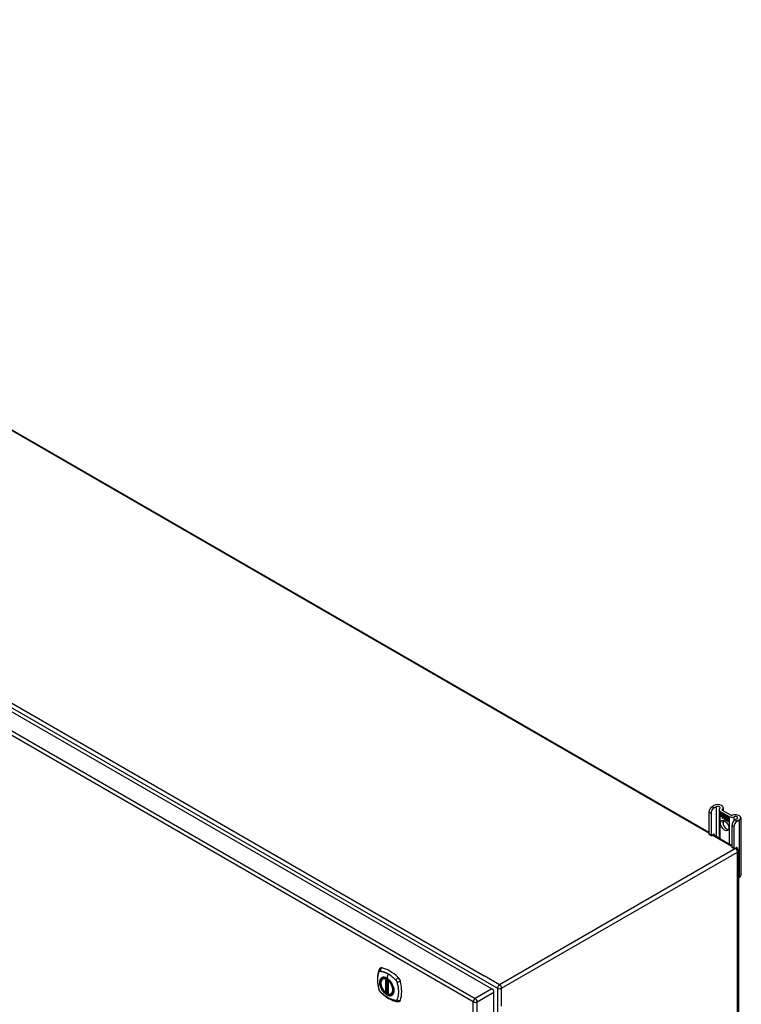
# Model space of a CAD drawing. Header units: inches. Extents: x 28 to 747, y 82 to 345.
# Tile 31 of 31: x 722 to 747, y 280 to 315. Entities that reach past the tile are written whole.
import ezdxf

# ---------------------------------------------------------------- set-up
doc = ezdxf.new("R2010")
doc.units = ezdxf.units.IN
doc.header["$MEASUREMENT"] = 0
doc.layers.add('Visible Edges(ANSI)', color=7, linetype='Continuous', lineweight=25)
doc.layers.add('Visible Tangent Edges(ANSI)', color=7, linetype='Continuous', lineweight=25)

msp = doc.modelspace()

# ---------------------------------------------------------------- linework, layer by layer
at = {"layer": 'Visible Edges(ANSI)'}
for p, q in [((696.363, 314.703), (746.141, 285.963)), ((687.837, 309.658), (738.469, 280.425)), ((746.141, 286.673), (746.141, 285.907)), ((746.216, 286.63), (746.216, 285.864)), ((746.327, 286.908), (746.252, 286.864)), ((746.326, 286.821), (746.401, 286.865)), ((746.498, 286.755), (746.498, 285.757)), ((746.538, 286.7), (746.851, 286.519)), ((746.542, 286.646), (746.543, 286.647)), ((746.542, 286.647), (746.66, 286.579)), ((746.542, 286.614), (746.542, 286.647)), ((746.542, 286.646), (746.542, 286.615)), ((746.66, 286.578), (746.542, 286.646)), ((746.613, 286.743), (746.925, 286.562)), ((746.647, 286.831), (746.647, 286.723)), ((746.542, 286.615), (746.629, 286.565)), ((746.542, 286.614), (746.542, 286.615)), ((746.629, 286.564), (746.542, 286.614)), ((746.542, 286.577), (746.542, 286.61)), ((746.542, 286.61), (746.629, 286.56)), ((746.542, 286.609), (746.542, 286.578)), ((746.542, 286.609), (746.543, 286.609)), ((746.629, 286.559), (746.542, 286.609)), ((746.542, 286.578), (746.629, 286.528)), ((746.542, 286.577), (746.542, 286.578)), ((746.629, 286.527), (746.542, 286.577)), ((746.542, 286.573), (746.629, 286.522)), ((746.542, 286.54), (746.542, 286.573)), ((746.542, 286.572), (746.543, 286.572)), ((746.629, 286.522), (746.542, 286.572)), ((746.542, 286.572), (746.542, 286.54)), ((746.542, 286.54), (746.628, 286.491)), ((746.542, 286.54), (746.542, 286.54)), ((746.628, 286.49), (746.542, 286.54)), ((746.606, 286.454), (746.628, 286.49)), ((746.644, 286.479), (746.606, 286.454)), ((746.608, 286.457), (746.607, 286.455)), ((746.628, 286.491), (746.608, 286.457)), ((746.608, 286.457), (746.645, 286.48)), ((746.608, 286.457), (746.609, 286.458)), ((746.609, 286.458), (746.645, 286.48)), ((746.628, 286.49), (746.628, 286.491)), ((746.629, 286.565), (746.629, 286.593)), ((746.629, 286.593), (746.632, 286.591)), ((746.629, 286.592), (746.629, 286.564)), ((746.629, 286.592), (746.63, 286.592)), ((746.631, 286.591), (746.629, 286.592)), ((746.629, 286.565), (746.629, 286.565)), ((746.629, 286.559), (746.629, 286.56)), ((746.629, 286.56), (746.629, 286.527)), ((746.629, 286.528), (746.629, 286.559)), ((746.629, 286.528), (746.629, 286.528)), ((746.629, 286.522), (746.629, 286.522)), ((746.629, 286.494), (746.629, 286.522)), ((746.629, 286.522), (746.629, 286.494)), ((746.629, 286.494), (746.629, 286.494)), ((746.63, 286.493), (746.629, 286.494)), ((746.629, 286.494), (746.63, 286.494)), ((746.63, 286.494), (746.643, 286.515)), ((746.642, 286.513), (746.63, 286.493)), ((746.63, 286.494), (746.631, 286.495)), ((746.631, 286.494), (746.63, 286.494)), ((746.631, 286.591), (746.632, 286.591)), ((746.662, 286.523), (746.631, 286.591)), ((746.632, 286.591), (746.662, 286.522)), ((746.642, 286.513), (746.643, 286.514)), ((746.644, 286.503), (746.642, 286.513)), ((746.643, 286.515), (746.644, 286.504)), ((746.643, 286.514), (746.643, 286.514)), ((746.644, 286.504), (746.662, 286.523)), ((746.662, 286.522), (746.644, 286.503)), ((746.644, 286.504), (746.646, 286.505)), ((746.644, 286.479), (746.645, 286.48)), ((746.646, 286.464), (746.644, 286.479)), ((746.645, 286.504), (746.645, 286.504)), ((746.645, 286.48), (746.646, 286.465)), ((746.662, 286.522), (746.646, 286.505)), ((746.646, 286.465), (746.674, 286.494)), ((746.674, 286.493), (746.646, 286.464)), ((746.646, 286.465), (746.648, 286.466)), ((746.647, 286.466), (746.647, 286.465)), ((746.647, 286.385), (746.647, 286.227)), ((746.648, 286.466), (746.674, 286.493)), ((746.66, 286.578), (746.66, 286.579)), ((746.66, 286.579), (746.676, 286.543)), ((746.676, 286.542), (746.66, 286.578)), ((746.662, 286.523), (746.662, 286.523)), ((746.674, 286.494), (746.68, 286.478)), ((746.674, 286.493), (746.674, 286.493)), ((746.68, 286.477), (746.674, 286.493)), ((746.676, 286.543), (746.688, 286.563)), ((746.688, 286.562), (746.676, 286.542)), ((746.676, 286.543), (746.677, 286.544)), ((746.677, 286.544), (746.677, 286.544)), ((746.68, 286.477), (746.681, 286.478)), ((746.681, 286.479), (746.681, 286.478)), ((746.682, 286.473), (746.683, 286.474)), ((746.683, 286.449), (746.715, 286.431)), ((746.683, 286.449), (746.684, 286.449)), ((746.716, 286.43), (746.683, 286.449)), ((746.684, 286.457), (746.706, 286.445)), ((746.684, 286.457), (746.684, 286.457)), ((746.706, 286.444), (746.684, 286.457)), ((746.688, 286.563), (746.747, 286.529)), ((746.688, 286.562), (746.689, 286.562)), ((746.747, 286.528), (746.688, 286.562)), ((746.689, 286.562), (746.688, 286.562)), ((746.688, 286.512), (746.718, 286.541)), ((746.718, 286.541), (746.688, 286.511)), ((746.688, 286.512), (746.689, 286.513)), ((746.705, 286.472), (746.688, 286.512)), ((746.688, 286.511), (746.706, 286.47)), ((746.689, 286.513), (746.718, 286.541)), ((746.689, 286.512), (746.689, 286.513)), ((746.689, 286.465), (746.69, 286.465)), ((746.704, 286.468), (746.705, 286.468)), ((746.705, 286.472), (746.706, 286.472)), ((746.706, 286.445), (746.707, 286.445)), ((746.707, 286.445), (746.707, 286.445)), ((746.709, 286.42), (746.71, 286.421)), ((746.709, 286.413), (746.709, 286.42)), ((746.709, 286.413), (746.71, 286.413)), ((746.71, 286.421), (746.71, 286.412)), ((746.714, 286.406), (746.736, 286.422)), ((746.714, 286.406), (746.716, 286.407)), ((746.729, 286.398), (746.714, 286.406)), ((746.715, 286.431), (746.716, 286.431)), ((746.716, 286.431), (746.716, 286.431)), ((746.737, 286.422), (746.716, 286.406)), ((746.737, 286.422), (746.716, 286.407)), ((746.716, 286.407), (746.716, 286.407)), ((746.716, 286.406), (746.728, 286.399)), ((746.718, 286.541), (746.721, 286.54)), ((746.718, 286.541), (746.719, 286.541)), ((746.721, 286.539), (746.718, 286.541)), ((746.721, 286.54), (746.721, 286.462)), ((746.721, 286.539), (746.721, 286.54)), ((746.721, 286.461), (746.721, 286.539)), ((746.721, 286.462), (746.741, 286.45)), ((746.721, 286.461), (746.721, 286.462)), ((746.74, 286.45), (746.721, 286.461)), ((746.736, 286.422), (746.724, 286.457)), ((746.724, 286.457), (746.738, 286.448)), ((746.725, 286.455), (746.725, 286.456)), ((746.725, 286.455), (746.737, 286.422)), ((746.738, 286.448), (746.725, 286.455)), ((746.728, 286.399), (746.74, 286.412)), ((746.728, 286.399), (746.73, 286.4)), ((746.741, 286.411), (746.729, 286.398)), ((746.729, 286.399), (746.73, 286.399)), ((746.73, 286.4), (746.741, 286.412)), ((746.736, 286.422), (746.737, 286.422)), ((746.738, 286.448), (746.738, 286.448)), ((746.745, 286.425), (746.738, 286.448)), ((746.738, 286.448), (746.745, 286.426)), ((746.74, 286.45), (746.741, 286.45)), ((746.747, 286.428), (746.74, 286.45)), ((746.74, 286.412), (746.743, 286.41)), ((746.741, 286.45), (746.747, 286.431)), ((746.741, 286.411), (746.741, 286.411)), ((746.743, 286.41), (746.741, 286.411)), ((746.743, 286.41), (746.75, 286.387)), ((746.743, 286.41), (746.743, 286.41)), ((746.749, 286.386), (746.743, 286.41)), ((746.745, 286.426), (746.747, 286.424)), ((746.745, 286.425), (746.745, 286.425)), ((746.747, 286.424), (746.745, 286.425)), ((746.747, 286.528), (746.747, 286.529)), ((746.747, 286.529), (746.747, 286.428)), ((746.747, 286.431), (746.747, 286.528)), ((746.759, 286.436), (746.747, 286.424)), ((746.747, 286.424), (746.759, 286.436)), ((746.747, 286.431), (746.747, 286.432)), ((746.747, 286.424), (746.748, 286.425)), ((746.759, 286.436), (746.748, 286.425)), ((746.748, 286.425), (746.748, 286.425)), ((746.749, 286.386), (746.75, 286.386)), ((746.764, 286.378), (746.749, 286.386)), ((746.75, 286.387), (746.763, 286.379)), ((746.751, 286.526), (746.751, 286.435)), ((746.751, 286.526), (746.752, 286.526)), ((746.776, 286.511), (746.751, 286.526)), ((746.751, 286.433), (746.751, 286.526)), ((746.751, 286.526), (746.777, 286.511)), ((746.751, 286.435), (746.757, 286.441)), ((746.757, 286.44), (746.751, 286.433)), ((746.751, 286.435), (746.753, 286.436)), ((746.751, 286.414), (746.772, 286.428)), ((746.751, 286.414), (746.753, 286.415)), ((746.763, 286.379), (746.751, 286.414)), ((746.752, 286.436), (746.752, 286.435)), ((746.773, 286.428), (746.752, 286.413)), ((746.752, 286.413), (746.764, 286.378)), ((746.753, 286.436), (746.758, 286.441)), ((746.753, 286.415), (746.773, 286.428)), ((746.753, 286.414), (746.753, 286.415)), ((746.757, 286.441), (746.776, 286.43)), ((746.757, 286.44), (746.758, 286.44)), ((746.777, 286.429), (746.757, 286.44)), ((746.759, 286.436), (746.76, 286.436)), ((746.772, 286.428), (746.759, 286.436)), ((746.759, 286.436), (746.773, 286.428)), ((746.763, 286.379), (746.763, 286.379)), ((746.77, 286.374), (746.778, 286.425)), ((746.779, 286.424), (746.77, 286.375)), ((746.77, 286.375), (746.781, 286.368)), ((746.77, 286.374), (746.771, 286.375)), ((746.782, 286.368), (746.77, 286.374)), ((746.772, 286.428), (746.773, 286.428)), ((746.776, 286.511), (746.777, 286.511)), ((746.776, 286.43), (746.776, 286.511)), ((746.776, 286.43), (746.777, 286.43)), ((746.777, 286.511), (746.777, 286.429)), ((746.778, 286.425), (746.788, 286.419)), ((746.779, 286.424), (746.779, 286.425)), ((746.788, 286.419), (746.779, 286.424)), ((746.781, 286.508), (746.782, 286.509)), ((746.781, 286.427), (746.781, 286.509)), ((746.781, 286.509), (746.807, 286.494)), ((746.781, 286.508), (746.781, 286.427)), ((746.806, 286.494), (746.781, 286.508)), ((746.781, 286.427), (746.792, 286.421)), ((746.781, 286.427), (746.781, 286.427)), ((746.792, 286.42), (746.781, 286.427)), ((746.781, 286.368), (746.785, 286.389)), ((746.781, 286.368), (746.782, 286.369)), ((746.785, 286.389), (746.782, 286.368)), ((746.787, 286.41), (746.788, 286.419)), ((746.787, 286.41), (746.788, 286.41)), ((746.791, 286.408), (746.787, 286.41)), ((746.788, 286.419), (746.788, 286.419)), ((746.788, 286.419), (746.788, 286.41)), ((746.788, 286.41), (746.79, 286.408)), ((746.79, 286.408), (746.792, 286.409)), ((746.791, 286.414), (746.792, 286.42)), ((746.791, 286.409), (746.791, 286.409)), ((746.792, 286.421), (746.792, 286.416)), ((746.792, 286.42), (746.792, 286.421)), ((746.792, 286.415), (746.793, 286.415)), ((746.792, 286.404), (746.794, 286.405)), ((746.793, 286.416), (746.793, 286.415)), ((746.793, 286.41), (746.795, 286.411)), ((746.806, 286.389), (746.8, 286.357)), ((746.8, 286.357), (746.805, 286.389)), ((746.8, 286.357), (746.811, 286.351)), ((746.8, 286.357), (746.8, 286.357)), ((746.811, 286.35), (746.8, 286.357)), ((746.806, 286.494), (746.807, 286.494)), ((746.806, 286.414), (746.806, 286.494)), ((746.806, 286.414), (746.807, 286.414)), ((746.807, 286.494), (746.807, 286.413)), ((746.811, 286.351), (746.814, 286.372)), ((746.815, 286.371), (746.811, 286.35)), ((746.811, 286.351), (746.812, 286.352)), ((746.814, 286.372), (746.815, 286.372)), ((746.818, 286.39), (746.819, 286.391)), ((746.82, 286.386), (746.821, 286.387)), ((746.822, 286.393), (746.824, 286.394)), ((746.822, 286.387), (746.823, 286.387)), ((746.835, 286.372), (746.83, 286.34)), ((746.83, 286.34), (746.835, 286.372)), ((746.83, 286.34), (746.841, 286.334)), ((746.83, 286.34), (746.83, 286.34)), ((746.841, 286.333), (746.83, 286.34)), ((746.841, 286.334), (746.847, 286.365)), ((746.847, 286.365), (746.841, 286.333)), ((746.841, 286.334), (746.841, 286.334)), ((747.137, 286.44), (747.061, 286.397)), ((747.136, 286.354), (747.211, 286.397)), ((747.266, 286.474), (747.266, 284.433)), ((746.951, 286.206), (746.951, 285.44)), ((747.025, 286.163), (747.025, 285.397)), ((746.148, 285.893), (746.222, 285.85)), ((746.238, 285.852), (746.305, 285.891)), ((746.286, 285.88), (746.951, 285.496)), ((746.327, 285.878), (746.327, 285.856)), ((746.957, 285.425), (747.032, 285.383)), ((747.047, 285.384), (747.115, 285.423)), ((747.096, 285.412), (747.135, 285.39)), ((747.137, 285.41), (747.137, 285.388)), ((747.184, 285.304), (747.184, 255.255)), ((747.184, 284.34), (747.211, 284.356)), ((734.608, 280.784), (734.618, 280.79)), ((734.803, 280.723), (734.803, 280.245)), ((734.734, 280.301), (734.72, 280.293)), ((734.749, 280.298), (734.747, 280.3)), ((734.803, 280.321), (734.762, 280.297)), ((734.921, 280.242), (734.931, 280.248)), ((738.539, 250.418), (738.539, 280.304))]:
    msp.add_line(p, q, dxfattribs=at)
at = {"layer": 'Visible Edges(ANSI)', "flags": 128}
for points in [[(734.474, 281.093), (734.467, 281.072), (734.46, 281.052), (734.455, 281.034), (734.45, 281.015), (734.446, 280.997), (734.442, 280.977), (734.434, 280.937), (734.429, 280.896), (734.425, 280.855), (734.422, 280.813), (734.422, 280.77), (734.422, 280.726), (734.425, 280.682), (734.429, 280.638), (734.434, 280.593), (734.441, 280.548), (734.449, 280.502), (734.459, 280.456), (734.465, 280.433), (734.467, 280.422), (734.471, 280.408)], [(734.512, 281.15), (734.499, 281.136), (734.489, 281.122), (734.481, 281.107), (734.474, 281.093)], [(734.707, 280.294), (734.693, 280.306), (734.679, 280.32), (734.666, 280.334), (734.653, 280.349), (734.64, 280.365), (734.628, 280.381), (734.617, 280.398), (734.606, 280.415), (734.596, 280.433), (734.587, 280.451), (734.579, 280.469), (734.571, 280.488), (734.564, 280.507), (734.558, 280.525), (734.552, 280.544), (734.548, 280.562), (734.544, 280.581), (734.542, 280.599), (734.54, 280.616), (734.54, 280.634), (734.54, 280.65), (734.541, 280.667), (734.544, 280.682), (734.547, 280.697), (734.551, 280.711), (734.557, 280.725), (734.563, 280.737), (734.57, 280.749), (734.578, 280.759), (734.587, 280.769), (734.597, 280.777), (734.608, 280.784)], [(734.861, 280.704), (734.879, 280.682), (734.897, 280.658), (734.914, 280.633), (734.93, 280.608), (734.944, 280.582), (734.957, 280.555), (734.968, 280.528), (734.978, 280.501)], [(734.471, 280.408), (734.476, 280.394), (734.481, 280.381), (734.487, 280.368), (734.493, 280.356), (734.5, 280.344), (734.508, 280.333), (734.517, 280.322), (734.527, 280.311)], [(734.527, 280.311), (734.537, 280.301), (734.546, 280.292), (734.563, 280.276), (734.598, 280.245), (734.633, 280.215), (734.669, 280.187), (734.705, 280.159), (734.742, 280.134), (734.778, 280.11), (734.816, 280.087), (734.853, 280.067), (734.891, 280.047), (734.929, 280.03), (734.967, 280.015), (735.005, 280.001), (735.044, 279.989), (735.082, 279.98), (735.101, 279.975), (735.111, 279.973), (735.122, 279.971)], [(734.747, 280.3), (734.744, 280.301), (734.741, 280.302), (734.737, 280.302), (734.734, 280.301)], [(734.921, 280.242), (734.909, 280.236), (734.897, 280.231), (734.883, 280.228), (734.87, 280.226), (734.855, 280.226), (734.841, 280.227), (734.826, 280.23), (734.811, 280.234)], [(735.122, 279.971), (735.138, 279.97), (735.154, 279.97), (735.172, 279.972), (735.19, 279.976)]]:
    msp.add_lwpolyline(points, dxfattribs=at)
at = {"layer": 'Visible Edges(ANSI)'}
for centre, radius, start, end in [((747.085, 285.304), 0.099, 0, 60), ((734.815, 280.723), 0.0118, 137.3656, 180), ((734.714, 280.303), 0.0118, 229.389, 300), ((734.756, 280.308), 0.0118, 232.1717, 300), ((734.815, 280.245), 0.0118, 180, 253.4446)]:
    msp.add_arc(centre, radius, start, end, dxfattribs=at)
for centre, major_axis, start_param, end_param in [((746.252, 286.737), (-0.078, -0.135), 3.926991, 5.497787), ((746.326, 286.694), (0.078, 0.135), 0.785398, 2.356194), ((746.46, 286.831), (0.188, 0), 5.640144, 8.63938), ((746.46, 286.831), (0.0825, 0), 5.640144, 8.63938), ((746.634, 286.755), (-0.136, 0), 5.640144, 7.068583), ((746.634, 286.755), (-0.031, 0), 5.640144, 7.068583), ((746.769, 286.244), (-0.102, 0.176), 0.374433, 2.76716), ((746.688, 286.442), (-0.0123, 0.0214), 0.72544, 2.208898), ((746.706, 286.43), (-0.0249, 0.0431), 6.268672, 7.008625), ((746.706, 286.43), (-0.0245, 0.0424), 6.268672, 7.008625), ((746.688, 286.442), (0.012, -0.0207), 3.867033, 5.35049), ((746.707, 286.431), (-0.0249, 0.0431), 0.028947, 0.295885), ((746.7, 286.441), (-0.021, 0.0364), 5.317289, 6.229324), ((746.7, 286.441), (-0.0206, 0.0357), 5.272274, 6.251395), ((746.701, 286.442), (-0.0206, 0.0357), 6.047724, 6.251395), ((746.691, 286.441), (-0.0064, 0.011), 0.453624, 1.914249), ((746.7, 286.441), (-0.0187, 0.0323), 5.330385, 6.268672), ((746.7, 286.441), (-0.0183, 0.0317), 5.329545, 6.268672), ((746.691, 286.441), (0.006, -0.0104), 3.639467, 5.055842), ((746.701, 286.442), (-0.0183, 0.0317), 6.051884, 6.268672), ((746.707, 286.431), (-0.0245, 0.0424), 6.268672, 6.283185), ((746.699, 286.446), (-0.0109, 0.0188), 5.836026, 6.985262), ((746.699, 286.446), (-0.0105, 0.0182), 5.836026, 6.946368), ((746.694, 286.48), (0.0376, -0.0651), 5.35049, 5.792995), ((746.694, 286.48), (-0.0379, 0.0657), 2.208898, 2.658734), ((746.701, 286.447), (-0.0109, 0.0188), 0.065067, 0.331662), ((746.699, 286.456), (-0.0196, 0.0339), 1.914249, 2.72139), ((746.699, 286.456), (0.0192, -0.0332), 5.055842, 5.891549), ((746.701, 286.447), (-0.0105, 0.0182), 6.079217, 6.283185), ((746.698, 286.453), (0.0072, -0.0125), 1.678399, 2.694434), ((746.698, 286.453), (-0.0068, 0.0119), 4.819991, 5.836026), ((746.703, 286.454), (0.0095, -0.0165), 1.201563, 2.270327), ((746.703, 286.454), (-0.0091, 0.0158), 4.343155, 5.413588), ((746.698, 286.454), (0.006, -0.0103), 0.287189, 1.678399), ((746.698, 286.454), (0.0063, -0.011), 0.251695, 1.678399), ((746.693, 286.455), (0.0172, -0.0299), 0.38335, 1.201563), ((746.693, 286.455), (0.0176, -0.0305), 0.369234, 1.201563), ((746.826, 286.357), (-0.0294, 0.051), 0.219898, 0.610865), ((746.826, 286.357), (-0.0291, 0.0503), 0.219898, 0.610865), ((746.808, 286.385), (-0.015, 0.026), 5.48867, 6.499805), ((746.8, 286.39), (-0.0083, 0.0143), 5.603031, 6.503084), ((746.827, 286.358), (-0.0294, 0.051), 0.219898, 0.291612), ((746.807, 286.389), (-0.015, 0.026), 5.47676, 6.310847), ((746.808, 286.385), (-0.0146, 0.0253), 5.48867, 6.513784), ((746.8, 286.39), (-0.0079, 0.0136), 5.603031, 6.503084), ((746.807, 286.389), (-0.0154, 0.0266), 5.501665, 6.243634), ((746.81, 286.386), (-0.015, 0.026), 0.047158, 0.216619), ((746.802, 286.391), (-0.0083, 0.0143), 0.085815, 0.219898), ((746.808, 286.389), (-0.015, 0.026), 6.059998, 6.283185), ((746.802, 286.391), (-0.0079, 0.0136), 6.100483, 6.283185), ((746.81, 286.386), (-0.0146, 0.0253), 6.06115, 6.283185), ((746.8, 286.397), (0.00412, -0.00714), 1.196548, 2.461438), ((746.8, 286.397), (-0.00375, 0.0065), 4.33814, 5.603031), ((746.794, 286.397), (-0.0077, 0.0133), 3.752458, 4.33814), ((746.794, 286.397), (0.0081, -0.014), 0.610865, 1.196548), ((746.808, 286.399), (-0.006, 0.0103), 4.223571, 5.48867), ((746.808, 286.399), (0.0063, -0.011), 1.081978, 2.347078), ((746.856, 286.34), (-0.0294, 0.051), 0.236534, 0.625184), ((746.856, 286.34), (-0.0291, 0.0503), 0.236639, 0.625276), ((746.792, 286.403), (-0.0176, 0.0305), 3.88819, 4.223571), ((746.837, 286.368), (-0.015, 0.0259), 5.492181, 6.733718), ((746.792, 286.403), (0.018, -0.0312), 0.848525, 1.081978), ((746.837, 286.368), (-0.0153, 0.0266), 5.492181, 6.613939), ((746.839, 286.368), (-0.0153, 0.0266), 0.046088, 0.313087), ((746.794, 286.403), (-0.0176, 0.0305), 3.959823, 3.971212), ((746.83, 286.373), (-0.0082, 0.0143), 5.604299, 6.503622), ((746.857, 286.341), (-0.0294, 0.051), 0.236534, 0.291612), ((746.831, 286.374), (-0.0083, 0.0143), 0.085815, 0.220437), ((746.83, 286.373), (-0.0079, 0.0136), 5.604299, 6.503242), ((746.831, 286.374), (-0.0079, 0.0136), 6.100483, 6.283185), ((746.839, 286.368), (-0.015, 0.0259), 6.060079, 6.283185), ((746.829, 286.38), (0.00412, -0.00714), 1.196401, 2.462706), ((746.829, 286.38), (-0.00375, 0.0065), 4.337994, 5.604299), ((746.824, 286.38), (-0.0077, 0.0133), 3.752322, 4.337994), ((746.824, 286.38), (0.0081, -0.014), 0.610998, 1.196401), ((746.837, 286.382), (0.0066, -0.0114), 1.107844, 2.350588), ((746.837, 286.382), (-0.0062, 0.0107), 4.249437, 5.492181), ((746.822, 286.385), (-0.0176, 0.0305), 3.735005, 4.249437), ((746.822, 286.385), (0.018, -0.0312), 0.593412, 1.107844), ((746.947, 286.575), (-0.136, 0), 0.785398, 2.213838), ((746.947, 286.575), (0.031, 0), 3.926991, 5.35543), ((747.061, 286.269), (-0.078, -0.135), 3.926991, 5.497787), ((747.078, 286.474), (0.188, 0), 5.497787, 8.497023), ((747.136, 286.226), (0.078, 0.135), 0.785398, 2.356194), ((747.078, 286.474), (0.0825, 0), 5.497787, 8.497023), ((746.163, 285.92), (-0.0155, -0.0268), 5.497787, 6.283185), ((746.238, 285.877), (-0.0155, -0.0268), 5.497787, 7.068583), ((746.305, 285.865), (0.0155, 0.0268), 5.497787, 7.068583), ((746.973, 285.452), (-0.0155, -0.0268), 5.497787, 6.283185), ((747.047, 285.409), (-0.0155, -0.0268), 5.497787, 7.068583), ((747.115, 285.398), (0.0155, 0.0268), 5.497787, 7.068583), ((747.078, 284.433), (0.187, 0), 5.497787, 6.283185), ((734.611, 281.004), (-0.089, 0.153), 5.825423, 6.408181), ((734.862, 280.007), (-0.64, 1.108), 5.170151, 5.825423), ((734.757, 280.509), (0.157, -0.273), 2.363977, 7.060801), ((735.113, 280.714), (0.089, -0.153), 1.113034, 2.028558), ((734.375, 280.851), (-0.64, 1.108), 3.599355, 4.254627), ((738.469, 280.344), (-0.0495, 0.0857), 3.926991, 5.497787), ((735.113, 280.135), (0.089, -0.153), 6.158189, 6.740947)]:
    msp.add_ellipse(centre, major_axis=major_axis, ratio=0.57735, start_param=start_param, end_param=end_param, dxfattribs=at)
for centre, major_axis in [((746.695, 286.201), (-0.102, 0.176)), ((734.754, 280.507), (-0.16, 0.277))]:
    msp.add_ellipse(centre, major_axis=major_axis, ratio=0.57735, dxfattribs=at)
at = {"layer": 'Visible Tangent Edges(ANSI)'}
for p, q in [((746.141, 285.93), (696.313, 314.698)), ((687.898, 309.758), (738.67, 280.445)), ((687.968, 309.88), (738.197, 280.88)), ((687.246, 309.317), (737.878, 280.084)), ((737.808, 279.963), (687.176, 309.196)), ((746.141, 286.673), (746.216, 286.63)), ((746.326, 286.821), (746.252, 286.864)), ((746.401, 286.865), (746.401, 285.813)), ((746.538, 285.734), (746.538, 286.7)), ((746.61, 286.745), (746.61, 286.766)), ((746.671, 286.453), (746.672, 286.453)), ((746.682, 286.473), (746.683, 286.474)), ((746.686, 286.423), (746.686, 286.424)), ((746.687, 286.434), (746.688, 286.434)), ((746.694, 286.465), (746.695, 286.466)), ((746.704, 286.458), (746.704, 286.458)), ((746.715, 286.453), (746.715, 286.453)), ((746.785, 286.389), (746.785, 286.389)), ((746.79, 286.403), (746.792, 286.404)), ((746.799, 286.404), (746.8, 286.404)), ((746.804, 286.397), (746.805, 286.397)), ((746.805, 286.389), (746.806, 286.389)), ((746.808, 286.409), (746.809, 286.409)), ((746.816, 286.397), (746.817, 286.397)), ((746.829, 286.386), (746.829, 286.387)), ((746.834, 286.38), (746.835, 286.38)), ((746.835, 286.372), (746.836, 286.372)), ((746.837, 286.392), (746.838, 286.392)), ((746.846, 286.38), (746.846, 286.38)), ((746.847, 286.365), (746.847, 286.366)), ((746.851, 286.519), (746.851, 285.553)), ((747.029, 286.372), (747.029, 286.512)), ((747.136, 286.354), (747.061, 286.397)), ((747.211, 286.397), (747.211, 284.356)), ((746.951, 286.206), (747.025, 286.163)), ((746.216, 285.864), (746.141, 285.907)), ((746.951, 285.462), (746.257, 285.863)), ((746.305, 285.891), (746.327, 285.878)), ((747.085, 285.385), (738.74, 280.567)), ((738.81, 280.445), (747.155, 285.263)), ((747.025, 285.397), (746.951, 285.44)), ((747.085, 285.385), (747.067, 285.395)), ((747.115, 285.423), (747.137, 285.41)), ((747.155, 255.215), (747.155, 285.263)), ((734.706, 280.776), (734.706, 280.298)), ((734.723, 280.776), (734.73, 280.78)), ((734.723, 280.298), (734.723, 280.776)), ((734.734, 280.778), (734.734, 280.305)), ((734.749, 280.305), (734.749, 280.77)), ((734.797, 280.953), (734.753, 280.798)), ((734.764, 280.303), (734.764, 280.762)), ((734.806, 280.24), (734.806, 280.718)), ((738.74, 280.567), (738.197, 280.88)), ((738.469, 280.425), (737.878, 280.084)), ((738.67, 280.445), (738.67, 250.397)), ((738.81, 279.813), (738.81, 280.445)), ((734.734, 280.305), (734.723, 280.298)), ((734.803, 280.325), (734.764, 280.303)), ((737.948, 279.963), (738.539, 280.304)), ((737.808, 249.981), (737.808, 279.963)), ((737.948, 249.981), (737.948, 279.963))]:
    msp.add_line(p, q, dxfattribs=at)
at = {"layer": 'Visible Tangent Edges(ANSI)', "flags": 128}
for points in [[(734.5, 281.044), (734.501, 281.044), (734.501, 281.045), (734.502, 281.045), (734.503, 281.045), (734.504, 281.046), (734.505, 281.046), (734.505, 281.046), (734.506, 281.047), (734.507, 281.047), (734.508, 281.047), (734.509, 281.048), (734.51, 281.048), (734.511, 281.048), (734.511, 281.048), (734.512, 281.048), (734.513, 281.048), (734.514, 281.049), (734.515, 281.049), (734.516, 281.049), (734.517, 281.049), (734.518, 281.049), (734.519, 281.049), (734.52, 281.049), (734.521, 281.049)], [(734.521, 281.049), (734.534, 281.048), (734.545, 281.046), (734.556, 281.044), (734.567, 281.042), (734.578, 281.04), (734.589, 281.037), (734.6, 281.035), (734.612, 281.032), (734.623, 281.028), (734.634, 281.025), (734.646, 281.021), (734.657, 281.018), (734.669, 281.013), (734.68, 281.009), (734.692, 281.005), (734.704, 281), (734.715, 280.995), (734.727, 280.99), (734.738, 280.984), (734.75, 280.978), (734.762, 280.973), (734.773, 280.966), (734.785, 280.96), (734.797, 280.953)], [(734.485, 280.393), (734.475, 280.426), (734.468, 280.456), (734.461, 280.486), (734.455, 280.515), (734.449, 280.544), (734.445, 280.574), (734.441, 280.602), (734.437, 280.631), (734.435, 280.659), (734.433, 280.687), (734.432, 280.715), (734.432, 280.742), (734.432, 280.769), (734.433, 280.795), (734.435, 280.821), (734.437, 280.846), (734.441, 280.871), (734.445, 280.895), (734.449, 280.918), (734.455, 280.941), (734.461, 280.963), (734.468, 280.985), (734.475, 281.006), (734.485, 281.028)], [(734.485, 281.028), (734.485, 281.029), (734.486, 281.03), (734.486, 281.03), (734.487, 281.031), (734.487, 281.032), (734.488, 281.033), (734.488, 281.034), (734.489, 281.034), (734.489, 281.035), (734.49, 281.036), (734.491, 281.036), (734.491, 281.037), (734.492, 281.038), (734.493, 281.038), (734.493, 281.039), (734.494, 281.04), (734.495, 281.04), (734.495, 281.041), (734.496, 281.041), (734.497, 281.042), (734.497, 281.042), (734.498, 281.043), (734.499, 281.043), (734.5, 281.044)], [(734.558, 280.804), (734.55, 280.796), (734.541, 280.787), (734.534, 280.777), (734.527, 280.766), (734.521, 280.754), (734.515, 280.742), (734.511, 280.729), (734.507, 280.715), (734.504, 280.7), (734.502, 280.684), (734.501, 280.668), (734.501, 280.652), (734.501, 280.635), (734.502, 280.617), (734.504, 280.599), (734.507, 280.581), (734.511, 280.563), (734.516, 280.544), (734.521, 280.525), (734.527, 280.507), (734.534, 280.488), (734.541, 280.469), (734.55, 280.451), (734.558, 280.432)], [(734.978, 280.501), (734.996, 280.432), (735.002, 280.367), (734.997, 280.308), (734.981, 280.259), (734.955, 280.221), (734.919, 280.196), (734.875, 280.185), (734.826, 280.189), (734.774, 280.208), (734.72, 280.241), (734.668, 280.285), (734.62, 280.34), (734.578, 280.402), (734.545, 280.469), (734.521, 280.538), (734.507, 280.606), (734.505, 280.669), (734.514, 280.725), (734.534, 280.77), (734.565, 280.803), (734.604, 280.823), (734.65, 280.828), (734.7, 280.818), (734.753, 280.794)], [(734.592, 280.823), (734.59, 280.823), (734.589, 280.822), (734.587, 280.821), (734.586, 280.821), (734.584, 280.82), (734.583, 280.819), (734.581, 280.819), (734.58, 280.818), (734.579, 280.817), (734.577, 280.816), (734.576, 280.816), (734.574, 280.815), (734.573, 280.814), (734.572, 280.813), (734.57, 280.812), (734.569, 280.812), (734.567, 280.811), (734.566, 280.81), (734.565, 280.809), (734.564, 280.808), (734.562, 280.807), (734.561, 280.806), (734.56, 280.805), (734.558, 280.804)], [(734.753, 280.798), (734.746, 280.802), (734.738, 280.805), (734.731, 280.809), (734.724, 280.812), (734.717, 280.815), (734.709, 280.818), (734.702, 280.821), (734.695, 280.823), (734.688, 280.825), (734.681, 280.827), (734.674, 280.828), (734.667, 280.83), (734.66, 280.831), (734.654, 280.831), (734.647, 280.832), (734.64, 280.832), (734.634, 280.832), (734.628, 280.831), (734.621, 280.831), (734.615, 280.83), (734.609, 280.828), (734.603, 280.827), (734.597, 280.825), (734.592, 280.823)], [(734.914, 280.637), (734.908, 280.646), (734.902, 280.654), (734.896, 280.663), (734.89, 280.671), (734.884, 280.679), (734.878, 280.687), (734.871, 280.695), (734.865, 280.702), (734.858, 280.71), (734.852, 280.717), (734.845, 280.724), (734.838, 280.731), (734.832, 280.738), (734.825, 280.744), (734.818, 280.75), (734.811, 280.756), (734.803, 280.762), (734.796, 280.768), (734.789, 280.774), (734.782, 280.779), (734.775, 280.784), (734.767, 280.789), (734.76, 280.793), (734.753, 280.798)], [(734.753, 280.794), (734.758, 280.791), (734.763, 280.788), (734.767, 280.786), (734.772, 280.783), (734.776, 280.779), (734.781, 280.776), (734.786, 280.773), (734.79, 280.77), (734.795, 280.766), (734.799, 280.762), (734.804, 280.759), (734.808, 280.755), (734.813, 280.751), (734.817, 280.747), (734.822, 280.743), (734.826, 280.739), (734.831, 280.735), (734.835, 280.731), (734.839, 280.727), (734.844, 280.722), (734.848, 280.718), (734.852, 280.713), (734.856, 280.709), (734.861, 280.704)], [(734.797, 280.953), (734.808, 280.946), (734.82, 280.939), (734.832, 280.932), (734.843, 280.925), (734.855, 280.917), (734.867, 280.909), (734.878, 280.901), (734.89, 280.892), (734.901, 280.884), (734.913, 280.875), (734.924, 280.866), (734.935, 280.857), (734.947, 280.848), (734.958, 280.838), (734.969, 280.828), (734.981, 280.819), (734.992, 280.809), (735.003, 280.799), (735.014, 280.788), (735.025, 280.778), (735.036, 280.767), (735.047, 280.757), (735.058, 280.746), (735.07, 280.731)], [(735.07, 280.731), (735.072, 280.729), (735.074, 280.727), (735.076, 280.725), (735.078, 280.722), (735.08, 280.72), (735.082, 280.717), (735.084, 280.715), (735.085, 280.712), (735.087, 280.71), (735.089, 280.707), (735.09, 280.705), (735.092, 280.702), (735.093, 280.699), (735.095, 280.697), (735.096, 280.694), (735.098, 280.691), (735.099, 280.688), (735.1, 280.686), (735.102, 280.683), (735.103, 280.68), (735.104, 280.677), (735.105, 280.674), (735.106, 280.671), (735.107, 280.669)], [(734.521, 280.33), (734.519, 280.333), (734.517, 280.335), (734.515, 280.337), (734.513, 280.34), (734.512, 280.342), (734.51, 280.345), (734.508, 280.347), (734.506, 280.35), (734.505, 280.352), (734.503, 280.355), (734.501, 280.357), (734.5, 280.36), (734.498, 280.363), (734.497, 280.365), (734.495, 280.368), (734.494, 280.371), (734.493, 280.374), (734.491, 280.376), (734.49, 280.379), (734.489, 280.382), (734.488, 280.385), (734.487, 280.388), (734.486, 280.39), (734.485, 280.393)], [(734.558, 280.432), (734.56, 280.43), (734.561, 280.427), (734.562, 280.425), (734.564, 280.422), (734.565, 280.42), (734.566, 280.418), (734.567, 280.415), (734.569, 280.413), (734.57, 280.41), (734.572, 280.408), (734.573, 280.405), (734.574, 280.403), (734.576, 280.401), (734.577, 280.398), (734.579, 280.396), (734.58, 280.394), (734.581, 280.391), (734.583, 280.389), (734.584, 280.386), (734.586, 280.384), (734.587, 280.382), (734.589, 280.379), (734.59, 280.377), (734.592, 280.375)], [(734.592, 280.375), (734.603, 280.358), (734.615, 280.341), (734.628, 280.325), (734.64, 280.31), (734.654, 280.295), (734.667, 280.281), (734.681, 280.268), (734.695, 280.256), (734.709, 280.244), (734.724, 280.233), (734.738, 280.224), (734.753, 280.215), (734.768, 280.207), (734.782, 280.2), (734.796, 280.194), (734.811, 280.189), (734.825, 280.185), (734.838, 280.183), (734.852, 280.181), (734.865, 280.18), (734.878, 280.181), (734.89, 280.183), (734.902, 280.185), (734.914, 280.189)], [(734.947, 280.58), (734.946, 280.582), (734.944, 280.585), (734.943, 280.587), (734.942, 280.59), (734.94, 280.592), (734.939, 280.594), (734.938, 280.597), (734.936, 280.599), (734.935, 280.602), (734.934, 280.604), (734.932, 280.607), (734.931, 280.609), (734.93, 280.611), (734.928, 280.614), (734.927, 280.616), (734.925, 280.618), (734.924, 280.621), (734.922, 280.623), (734.921, 280.626), (734.92, 280.628), (734.918, 280.63), (734.917, 280.633), (734.915, 280.635), (734.914, 280.637)], [(734.947, 280.208), (734.956, 280.216), (734.964, 280.225), (734.972, 280.235), (734.979, 280.246), (734.985, 280.258), (734.99, 280.27), (734.995, 280.284), (734.998, 280.298), (735.001, 280.312), (735.004, 280.328), (735.005, 280.344), (735.005, 280.36), (735.005, 280.378), (735.004, 280.395), (735.001, 280.413), (734.998, 280.431), (734.995, 280.449), (734.99, 280.468), (734.985, 280.487), (734.979, 280.506), (734.972, 280.524), (734.964, 280.543), (734.956, 280.561), (734.947, 280.58)], [(735.107, 280.669), (735.117, 280.636), (735.124, 280.606), (735.131, 280.577), (735.137, 280.547), (735.143, 280.518), (735.148, 280.489), (735.152, 280.46), (735.156, 280.431), (735.159, 280.403), (735.16, 280.375), (735.162, 280.348), (735.162, 280.32), (735.162, 280.294), (735.16, 280.267), (735.158, 280.242), (735.156, 280.216), (735.152, 280.192), (735.148, 280.168), (735.143, 280.144), (735.137, 280.121), (735.131, 280.099), (735.124, 280.077), (735.117, 280.056), (735.107, 280.034)], [(735.07, 280.013), (735.047, 280.016), (735.025, 280.02), (735.003, 280.025), (734.981, 280.031), (734.958, 280.037), (734.936, 280.045), (734.913, 280.053), (734.89, 280.063), (734.867, 280.073), (734.844, 280.084), (734.82, 280.097), (734.797, 280.11), (734.774, 280.124), (734.75, 280.138), (734.727, 280.154), (734.704, 280.17), (734.68, 280.188), (734.657, 280.205), (734.634, 280.224), (734.612, 280.244), (734.589, 280.264), (734.567, 280.284), (734.545, 280.305), (734.521, 280.33)], [(734.734, 280.305), (734.734, 280.305), (734.734, 280.304), (734.734, 280.304), (734.734, 280.304), (734.734, 280.304), (734.734, 280.304), (734.734, 280.304), (734.734, 280.304), (734.734, 280.304), (734.734, 280.304), (734.734, 280.304), (734.734, 280.304), (734.734, 280.304), (734.734, 280.304), (734.734, 280.304), (734.734, 280.304), (734.734, 280.303), (734.734, 280.303), (734.734, 280.303), (734.734, 280.303), (734.734, 280.303), (734.734, 280.303), (734.734, 280.303), (734.734, 280.303)], [(734.734, 280.303), (734.734, 280.303), (734.734, 280.303), (734.734, 280.302), (734.734, 280.302), (734.734, 280.302), (734.734, 280.302), (734.734, 280.302), (734.734, 280.302), (734.734, 280.301), (734.734, 280.301), (734.734, 280.301), (734.734, 280.301), (734.734, 280.301), (734.734, 280.301), (734.734, 280.301), (734.734, 280.301), (734.734, 280.301), (734.734, 280.301), (734.734, 280.301), (734.734, 280.301), (734.734, 280.301), (734.734, 280.301), (734.734, 280.301), (734.734, 280.301)], [(734.734, 280.301), (734.734, 280.301), (734.734, 280.301), (734.734, 280.301), (734.734, 280.301), (734.734, 280.301), (734.734, 280.301), (734.734, 280.301), (734.734, 280.301), (734.734, 280.301), (734.734, 280.301), (734.734, 280.301), (734.734, 280.301), (734.734, 280.301), (734.734, 280.301), (734.734, 280.301), (734.734, 280.301), (734.734, 280.301), (734.734, 280.301), (734.734, 280.301), (734.734, 280.301), (734.734, 280.301), (734.734, 280.301), (734.734, 280.301), (734.734, 280.301)], [(734.747, 280.3), (734.747, 280.3), (734.747, 280.3), (734.747, 280.3), (734.747, 280.3), (734.747, 280.3), (734.747, 280.3), (734.747, 280.299), (734.747, 280.299), (734.747, 280.299), (734.747, 280.299), (734.748, 280.299), (734.748, 280.299), (734.748, 280.299), (734.748, 280.299), (734.748, 280.299), (734.748, 280.299), (734.748, 280.299), (734.748, 280.299), (734.748, 280.299), (734.748, 280.299), (734.748, 280.299), (734.748, 280.299), (734.748, 280.299), (734.748, 280.299)], [(734.748, 280.299), (734.748, 280.299), (734.748, 280.299), (734.748, 280.299), (734.748, 280.299), (734.748, 280.299), (734.748, 280.299), (734.748, 280.3), (734.748, 280.3), (734.748, 280.3), (734.749, 280.3), (734.749, 280.3), (734.749, 280.3), (734.749, 280.3), (734.749, 280.3), (734.749, 280.3), (734.749, 280.301), (734.749, 280.301), (734.749, 280.301), (734.749, 280.301), (734.749, 280.301), (734.749, 280.301), (734.749, 280.302), (734.749, 280.302), (734.749, 280.302)], [(734.749, 280.302), (734.749, 280.302), (734.749, 280.302), (734.749, 280.302), (734.749, 280.303), (734.749, 280.303), (734.749, 280.303), (734.749, 280.303), (734.749, 280.303), (734.749, 280.303), (734.749, 280.303), (734.749, 280.304), (734.749, 280.304), (734.749, 280.304), (734.749, 280.304), (734.749, 280.304), (734.749, 280.304), (734.749, 280.304), (734.749, 280.304), (734.749, 280.305), (734.749, 280.305), (734.749, 280.305), (734.749, 280.305), (734.749, 280.305), (734.749, 280.305)], [(734.914, 280.189), (734.915, 280.189), (734.917, 280.19), (734.918, 280.191), (734.919, 280.191), (734.921, 280.192), (734.922, 280.193), (734.924, 280.193), (734.925, 280.194), (734.927, 280.195), (734.928, 280.196), (734.93, 280.196), (734.931, 280.197), (734.932, 280.198), (734.934, 280.199), (734.935, 280.2), (734.936, 280.201), (734.938, 280.201), (734.939, 280.202), (734.94, 280.203), (734.942, 280.204), (734.943, 280.205), (734.944, 280.206), (734.946, 280.207), (734.947, 280.208)], [(735.107, 280.034), (735.106, 280.032), (735.105, 280.031), (735.104, 280.029), (735.103, 280.028), (735.102, 280.026), (735.1, 280.025), (735.099, 280.024), (735.098, 280.022), (735.096, 280.021), (735.095, 280.02), (735.094, 280.019), (735.092, 280.018), (735.09, 280.017), (735.089, 280.017), (735.087, 280.016), (735.085, 280.015), (735.084, 280.015), (735.082, 280.014), (735.08, 280.014), (735.078, 280.013), (735.076, 280.013), (735.074, 280.013), (735.072, 280.013), (735.07, 280.013)]]:
    msp.add_lwpolyline(points, dxfattribs=at)
at = {"layer": 'Visible Tangent Edges(ANSI)'}
for centre, major_axis, ratio, start_param, end_param in [((747.085, 285.304), (0.0495, 0.0857), 0.57735, 0, 0.785398), ((747.085, 285.304), (0.0495, -0.0857), 0.57735, 0.785398, 2.356194), ((747.085, 285.304), (0.099, 0), 0.57735, 5.497787, 6.283185), ((734.585, 281.051), (-0.11, 0.042), 0.704518, 0, 0.765179), ((734.612, 281.067), (0.027, 0.115), 0.753705, 0.761071, 1.898341), ((734.756, 280.508), (-0.173, 0.3), 0.57735, 5.055237, 10.652726), ((734.756, 280.508), (-0.151, 0.261), 0.57735, 5.735752, 8.401415), ((734.764, 280.513), (-0.156, 0.271), 0.57735, 6.166197, 6.283185), ((734.714, 280.781), (-0.0034, -0.0113), 0.697177, 4.264021, 5.346931), ((734.714, 280.781), (-0.0118, 0), 0.57735, 0.785398, 2.356194), ((734.714, 280.781), (0.0059, -0.0102), 0.57735, 0.785398, 1.517295), ((734.756, 280.798), (-0.00246, -0.00426), 0.57735, 5.126896, 6.141288), ((734.815, 280.723), (-0.0118, 0), 0.57735, 0, 0.785398), ((734.815, 280.723), (0.00769, 0.00897), 0.424984, 1.537927, 2.449935), ((734.756, 280.508), (0.151, -0.261), 0.57735, 5.735752, 8.401415), ((735.141, 280.761), (0.0787, 0.088), 0.341266, 1.05898, 2.19625), ((734.585, 280.44), (-0.114, -0.032), 0.390453, 0, 0.392125), ((735.168, 280.715), (0.116, 0.024), 0.341266, 4.086935, 5.224206), ((738.74, 280.486), (0.0495, 0.0857), 0.57735, 0.785398, 2.356194), ((738.74, 280.486), (-0.099, 0), 0.57735, 0.785398, 2.356194), ((738.74, 280.486), (-0.0495, 0.0857), 0.57735, 3.926991, 5.497787), ((734.612, 280.394), (-0.0849, -0.0822), 0.390453, 5.89106, 6.283185), ((734.714, 280.303), (-0.00769, -0.00897), 0.424984, 5.591528, 6.283185), ((734.714, 280.303), (0.0118, 0), 0.57735, 3.926991, 5.497787), ((734.714, 280.303), (0.0059, -0.0102), 0.57735, 0, 0.785398), ((734.742, 280.3), (-0.0118, 0), 0.57735, 4.088863, 5.497787), ((734.742, 280.297), (-0.0116, 0.0022), 0.653911, 4.189362, 5.615943), ((734.74, 280.291), (-0.0092, 0.00741), 0.983841, 4.634609, 5.950564), ((734.756, 280.308), (-0.00724, -0.00933), 0.470841, 6.079443, 6.283185), ((734.756, 280.308), (0.0118, 0), 0.57735, 4.073452, 5.497787), ((734.756, 280.308), (0.0059, -0.0102), 0.57735, 0, 0.785398), ((734.815, 280.245), (-0.0118, 0), 0.57735, 0, 0.785398), ((734.815, 280.245), (-0.0034, -0.0113), 0.697177, 5.346931, 6.283185), ((734.764, 280.513), (0.156, -0.271), 0.57735, 0, 0.116988), ((735.141, 280.088), (-0.019, -0.117), 0.704518, 5.518007, 6.283185), ((735.168, 280.103), (0.113, -0.035), 0.753705, 4.384844, 5.522115), ((737.878, 280.003), (0.0495, 0.0857), 0.57735, 0.785398, 2.356194), ((737.878, 280.003), (-0.0495, 0.0857), 0.57735, 3.926991, 5.497787), ((737.878, 280.003), (-0.099, 0), 0.57735, 0.785398, 2.356194)]:
    msp.add_ellipse(centre, major_axis=major_axis, ratio=ratio, start_param=start_param, end_param=end_param, dxfattribs=at)
for centre, major_axis in [((734.757, 280.509), (0.171, -0.296)), ((734.754, 280.507), (-0.163, 0.282)), ((734.754, 280.507), (0.162, -0.281))]:
    msp.add_ellipse(centre, major_axis=major_axis, ratio=0.57735, dxfattribs=at)

doc.saveas('drawing.dxf')
